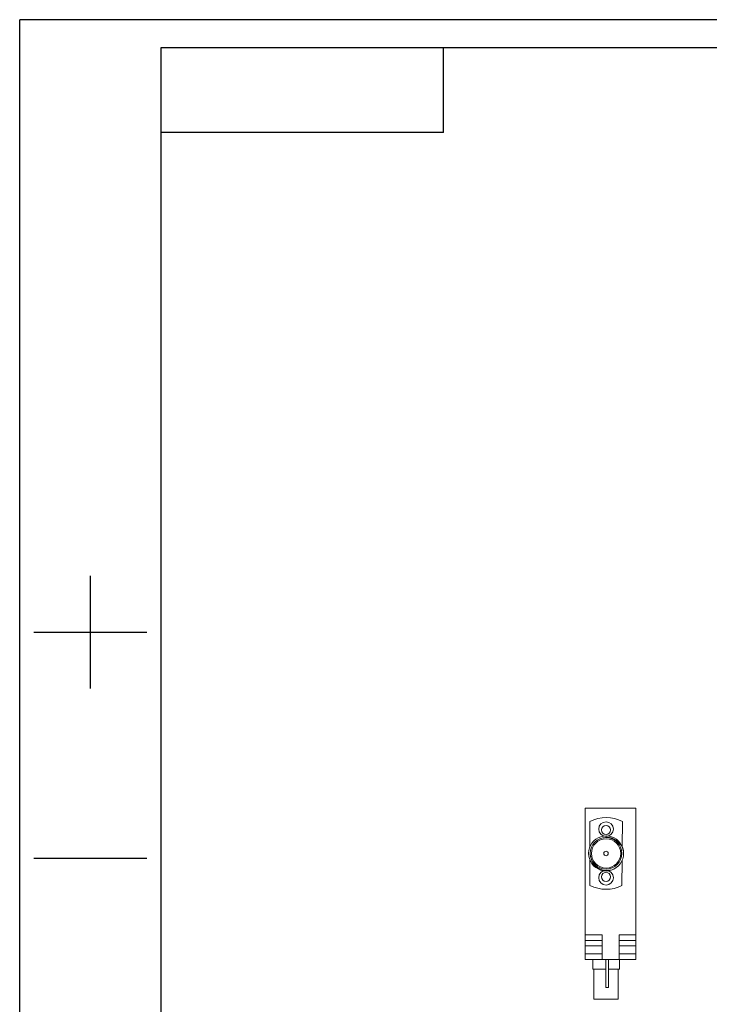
# Model space of a CAD drawing. Header units: millimetres. Extents: x 10 to 887, y 6 to 303.
# Tile 12 of 17: x 467 to 589, y 129 to 303. Entities that reach past the tile are written whole.
import ezdxf

# ---------------------------------------------------------------- set-up
doc = ezdxf.new("R2010")
doc.units = ezdxf.units.MM
doc.layers.add('图框周边', color=6, linetype='Continuous')
doc.layers.add('图框线', color=7, linetype='Continuous', lineweight=30)

msp = doc.modelspace()

# ---------------------------------------------------------------- linework, layer by layer
msp.add_line((541.904, 283.486), (541.904, 298.486))
at = {"color": 7, "linetype": 'Continuous', "lineweight": 15}
for p, q in [((566.987, 141.402), (566.987, 163.802)), ((575.987, 163.802), (566.987, 163.802)), ((575.987, 141.402), (575.987, 163.802)), ((567.843, 161.477), (567.843, 157.022)), ((573.552, 157), (573.586, 161.455)), ((567.976, 155.197), (567.924, 155.386)), ((567.843, 154.583), (567.843, 150.128)), ((573.499, 150.106), (573.533, 154.561)), ((569.987, 141.402), (566.987, 141.402)), ((566.987, 141.402), (566.987, 140.402)), ((569.987, 137.002), (569.987, 141.402)), ((572.987, 137.002), (572.987, 141.402)), ((572.987, 141.402), (575.987, 141.402)), ((575.987, 140.402), (575.987, 141.402)), ((569.987, 140.402), (566.987, 140.402)), ((566.987, 140.402), (566.987, 139.402)), ((572.987, 140.402), (575.987, 140.402)), ((575.987, 139.402), (575.987, 140.402)), ((569.987, 139.402), (566.987, 139.402)), ((566.987, 139.402), (566.987, 138.002)), ((569.987, 138.002), (566.987, 138.002)), ((566.987, 138.002), (566.987, 137.002)), ((572.987, 139.402), (575.987, 139.402)), ((572.987, 138.002), (575.987, 138.002)), ((575.987, 138.002), (575.987, 139.402)), ((575.987, 137.002), (575.987, 138.002)), ((569.987, 137.002), (566.987, 137.002)), ((568.343, 135.302), (568.343, 137.002)), ((572.987, 137.002), (569.987, 137.002)), ((570.632, 137.002), (570.632, 132.052)), ((570.635, 137.002), (570.635, 132.052)), ((570.636, 137.002), (570.636, 132.052)), ((571.136, 132.052), (571.136, 137.002)), ((571.137, 132.052), (571.137, 137.002)), ((571.141, 132.052), (571.141, 137.002)), ((572.987, 137.002), (575.987, 137.002)), ((573.043, 135.302), (573.043, 137.002)), ((570.636, 135.302), (568.343, 135.302)), ((568.543, 135.302), (568.543, 130.002)), ((573.043, 135.302), (571.136, 135.302)), ((572.843, 130.002), (572.843, 135.302)), ((570.636, 132.052), (570.632, 132.052)), ((570.636, 132.052), (570.635, 132.052)), ((570.886, 132.052), (570.636, 132.052)), ((571.136, 132.052), (570.886, 132.052)), ((571.137, 132.052), (571.136, 132.052)), ((571.141, 132.052), (571.136, 132.052)), ((572.843, 130.002), (568.543, 130.002))]:
    msp.add_line(p, q, dxfattribs=at)
for centre, radius in [((570.693, 160.102), 1.3), ((570.693, 159.952), 0.8), ((570.693, 155.802), 2.8), ((570.693, 155.802), 2.6), ((570.693, 155.802), 0.4), ((570.693, 151.502), 1.3), ((570.693, 151.652), 0.8)]:
    msp.add_circle(centre, radius, dxfattribs=at)
for radius, start, end in [(6.35, 62.89387, 116.66793), (3.1, 359.99992, 287.45756), (3.1, 287.4576, 0), (6.35, 243.33207, 296.22974)]:
    msp.add_arc((570.693, 155.802), radius, start, end, dxfattribs=at)
for points, knots in [([(573.793, 155.802), (573.742, 156.139), (573.642, 156.811), (573.079, 157.683), (572.282, 158.329), (571.325, 158.66), (570.615, 158.649), (570.266, 158.572), (570.229, 158.564)], [0, 0, 0, 0, 0.1976435, 0.3952927, 0.5927236, 0.7905183, 0.977596, 1, 1, 1, 1]), ([(571.623, 152.845), (571.283, 152.793), (570.604, 152.69), (569.589, 152.973), (568.748, 153.548), (568.194, 154.254), (568.083, 154.769), (568.041, 154.959)], [0, 0, 0, 0, 0.2204616, 0.4409269, 0.6614614, 0.874907, 1, 1, 1, 1])]:
    msp.add_open_spline(points, degree=3, knots=knots, dxfattribs=at)
at = {"layer": '图框周边', "color": 3}
for p, q in [((466.904, 6.486), (466.904, 303.486)), ((886.904, 303.486), (466.904, 303.486)), ((479.404, 204.986), (479.404, 184.986)), ((469.404, 194.986), (489.404, 194.986)), ((469.404, 154.986), (489.404, 154.986))]:
    msp.add_line(p, q, dxfattribs=at)
at = {"layer": '图框线'}
for p, q in [((881.904, 298.486), (491.904, 298.486)), ((491.904, 298.486), (491.904, 11.486)), ((541.904, 283.486), (491.904, 283.486))]:
    msp.add_line(p, q, dxfattribs=at)

doc.saveas('drawing.dxf')
